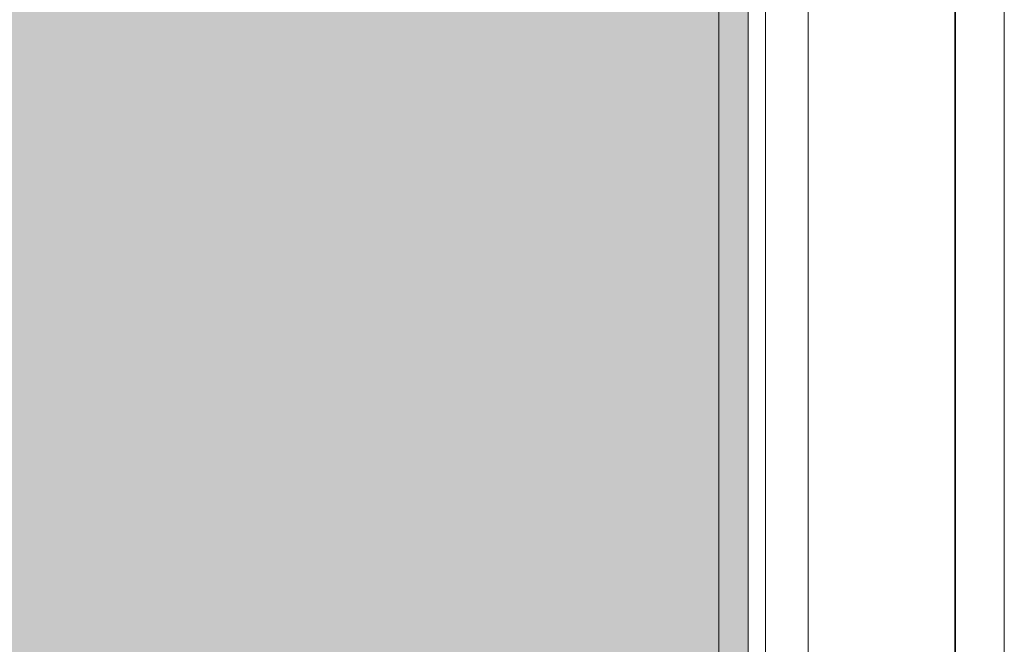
# Model space of a CAD drawing. Header units: millimetres. Extents: x 2016 to 102618, y -16590 to 68005.
# Tile 246 of 256: x 53536 to 55515, y 43424 to 44680. Entities that reach past the tile are written whole.
import ezdxf

# ---------------------------------------------------------------- set-up
doc = ezdxf.new("R2010")
doc.units = ezdxf.units.MM
for name, color, linetype, lineweight in [('A-DETL', 90, 'Continuous', 18), ('A-DETL-MBND', 5, 'Continuous', 13), ('A-FLOR', 192, 'Continuous', 13), ('A-WALL', 113, 'Continuous', 13), ('Q-SPCQ', 91, 'Continuous', 13)]:
    doc.layers.add(name, color=color, linetype=linetype, lineweight=lineweight)
doc.layers.add('Water', color=131, linetype='Continuous')

# ---------------------------------------------------------------- blocks, each defined once
blk = doc.blocks.new('43_VCS_SE_goot_rooster_schuin - 28_VCS_RVS wand-gootrooster 25000mm-4108956-00 Begane grond')
at = {"layer": 'Q-SPCQ'}
for p, q in [((8015.8, 148.8), (-7981.2, 148.8)), ((-7981.3, -145.8), (8015.9, -145.8)), ((8015.9, -147.1), (-7981.3, -147.1))]:
    blk.add_line(p, q, dxfattribs=at)
blk = doc.blocks.new('79_VCS_SE_beweegbare_bodem - l 17000_ br 25000-3743955-00 Begane grond')
at = {"layer": 'A-DETL-MBND'}
blk.add_line((4950, -11900), (4950, 8000), dxfattribs=at)
blk = doc.blocks.new('Walls 13 - Walls 1-3126269-00 Begane grond')
at = {"layer": 'A-WALL'}
blk.add_line((55035, 52816), (55035, 36817.7), dxfattribs=at)

msp = doc.modelspace()

# ---------------------------------------------------------------- hatches: boundary and pattern name
at = {"layer": 'Water', "transparency": 33554509}
msp.add_hatch(color=256, dxfattribs=at).paths.add_polyline_path([(45040, 34800), (55000, 34800), (55000, 54800), (45000, 54800), (45000, 40165), (43600, 40165), (43600, 34800), (45039.6, 34800)], flags=0)

# ---------------------------------------------------------------- linework, layer by layer
at = {"layer": 'A-DETL', "lineweight": 13}
msp.add_line((55000, 34800), (55000, 54800), dxfattribs=at)
at = {"layer": 'A-DETL-MBND'}
for p, q in [((55000, 44680), (55000, 34800)), ((55000, 34800), (55000, 44680))]:
    msp.add_line(p, q, dxfattribs=at)
at = {"layer": 'A-FLOR'}
msp.add_line((55515, 36819), (55515, 52816), dxfattribs=at)

# ---------------------------------------------------------------- block references
at = {"layer": 'A-WALL'}
msp.add_blockref('Walls 13 - Walls 1-3126269-00 Begane grond', (0, 0), dxfattribs=at)
at = {"layer": 'Q-SPCQ', "rotation": 89.99999999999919}
msp.add_blockref('43_VCS_SE_goot_rooster_schuin - 28_VCS_RVS wand-gootrooster 25000mm-4108956-00 Begane grond', (55269.8, 44800.2), dxfattribs=at)
at = {"layer": 'Q-SPCQ'}
msp.add_blockref('79_VCS_SE_beweegbare_bodem - l 17000_ br 25000-3743955-00 Begane grond', (49991.5, 46767.5), dxfattribs=at)

doc.saveas('drawing.dxf')
